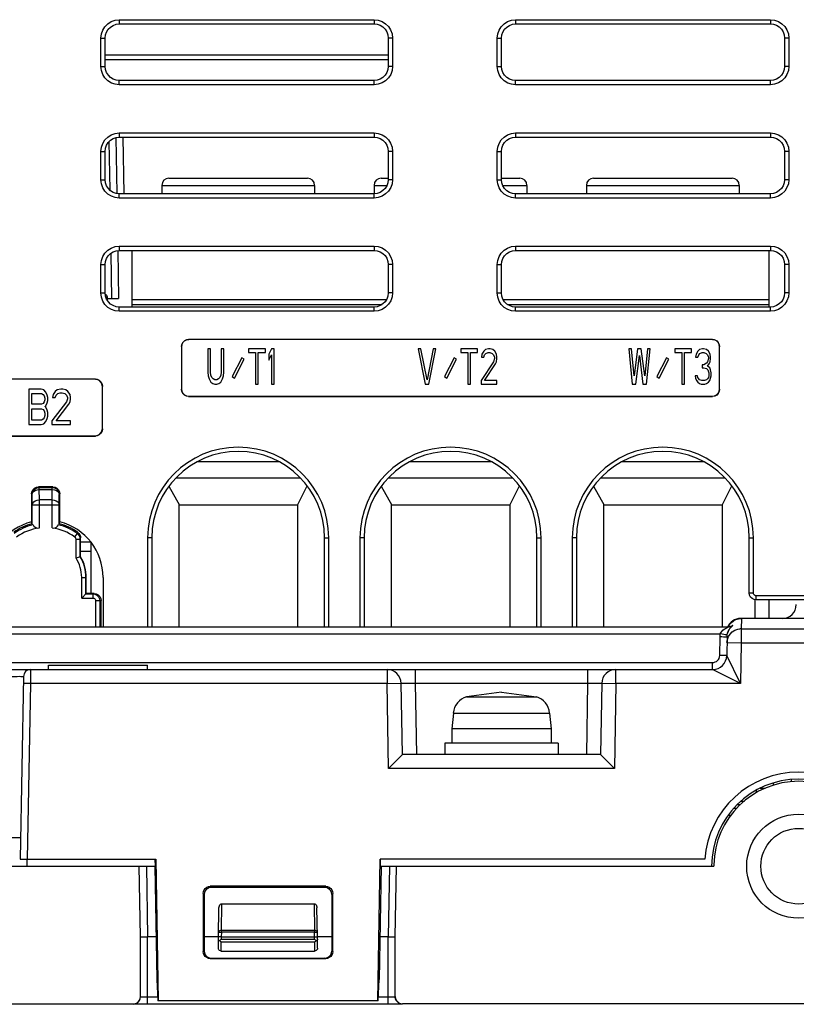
# Model space of a CAD drawing. Extents: x 0 to 420, y 0 to 297.
# Tile 13 of 86: x 93 to 106, y 72 to 89. Entities that reach past the tile are written whole.
import ezdxf

# ---------------------------------------------------------------- set-up
doc = ezdxf.new("R2010")
doc.units = 0
doc.header["$LTSCALE"] = 23.1
doc.layers.get('0').update_dxf_attribs({"linetype": 'CONTINUOUS'})
doc.layers.add('ALL_AXIS', color=7, linetype='CONTINUOUS')
doc.layers.add('ALL_FEATURES', color=7, linetype='CONTINUOUS')

msp = doc.modelspace()

# ---------------------------------------------------------------- linework, layer by layer
at = {"color": 7, "linetype": 'CONTINUOUS'}
for p, q in [((106.386, 75.992), (106.386, 76.027)), ((105.761, 75.836), (105.761, 75.797)), ((105.919, 75.873), (105.829, 75.873)), ((106.061, 75.967), (106.061, 75.929))]:
    msp.add_line(p, q, dxfattribs=at)
at = {"layer": 'ALL_AXIS', "color": 7, "linetype": 'CONTINUOUS'}
for p, q in [((93.261, 77.973), (93.261, 78.048)), ((93.261, 78.048), (95.011, 78.048)), ((95.011, 77.973), (95.011, 78.048)), ((101.261, 77.573), (100.645, 77.488)), ((101.261, 77.573), (101.877, 77.488)), ((100.411, 77.203), (100.386, 76.923)), ((102.112, 77.203), (102.136, 76.923)), ((100.386, 76.923), (100.386, 76.673)), ((102.136, 76.923), (100.386, 76.923)), ((102.136, 76.923), (102.136, 76.673)), ((100.261, 76.673), (100.261, 76.473)), ((102.261, 76.673), (100.261, 76.673)), ((102.261, 76.673), (102.261, 76.473)), ((105.011, 74.525), (105.011, 74.498))]:
    msp.add_line(p, q, dxfattribs=at)
at = {"layer": 'ALL_AXIS', "color": 9, "linetype": 'CONTINUOUS'}
for p, q in [((100.645, 77.488), (101.877, 77.488)), ((100.411, 77.203), (102.112, 77.203))]:
    msp.add_line(p, q, dxfattribs=at)
at = {"layer": 'ALL_AXIS', "color": 7, "linetype": 'CONTINUOUS'}
for centre, radius, start, end in [((100.734, 77.175), 0.325, 105.8809, 175), ((101.788, 77.175), 0.325, 5, 74.1191), ((106.511, 74.498), 1.663, 4.312, 175.688), ((106.511, 74.498), 1.538, 0.0998, 179.9002), ((106.511, 74.498), 1.5, 1, 179)]:
    msp.add_arc(centre, radius, start, end, dxfattribs=at)
at = {"layer": 'ALL_FEATURES', "color": 9, "linetype": 'CONTINUOUS'}
for p, q in [((94.511, 89.448), (94.511, 89.373)), ((94.511, 89.448), (99.011, 89.448)), ((99.011, 89.448), (99.011, 89.373)), ((101.511, 89.448), (101.511, 89.373)), ((101.511, 89.448), (106.011, 89.448)), ((106.011, 89.448), (106.011, 89.373)), ((94.186, 88.623), (94.186, 89.123)), ((94.186, 89.123), (94.261, 89.123)), ((99.336, 89.123), (99.261, 89.123)), ((99.336, 89.123), (99.336, 88.623)), ((101.186, 88.623), (101.186, 89.123)), ((101.186, 89.123), (101.261, 89.123)), ((106.336, 89.123), (106.261, 89.123)), ((106.336, 89.123), (106.336, 88.623)), ((99.261, 88.824), (94.261, 88.824)), ((99.261, 88.737), (94.261, 88.737)), ((94.186, 88.623), (94.261, 88.623)), ((99.336, 88.623), (99.261, 88.623)), ((101.186, 88.623), (101.261, 88.623)), ((106.336, 88.623), (106.261, 88.623)), ((94.511, 88.298), (94.511, 88.373)), ((99.011, 88.298), (99.011, 88.373)), ((101.511, 88.298), (101.511, 88.373)), ((106.011, 88.298), (106.011, 88.373)), ((99.011, 88.298), (94.511, 88.298)), ((106.011, 88.298), (101.511, 88.298)), ((94.511, 87.448), (94.511, 87.373)), ((94.511, 87.448), (99.011, 87.448)), ((94.575, 87.373), (94.592, 86.373)), ((99.011, 87.448), (99.011, 87.373)), ((101.511, 87.448), (101.511, 87.373)), ((101.511, 87.448), (106.011, 87.448)), ((106.011, 87.448), (106.011, 87.373)), ((94.186, 86.623), (94.186, 87.123)), ((94.186, 87.123), (94.261, 87.123)), ((94.326, 87.29), (94.341, 86.442)), ((99.336, 87.123), (99.261, 87.123)), ((99.336, 87.123), (99.336, 86.623)), ((101.186, 86.623), (101.186, 87.123)), ((101.186, 87.123), (101.261, 87.123)), ((106.336, 87.123), (106.261, 87.123)), ((106.336, 87.123), (106.336, 86.623)), ((94.186, 86.623), (94.261, 86.623)), ((99.336, 86.623), (99.261, 86.623)), ((101.186, 86.623), (101.261, 86.623)), ((106.336, 86.623), (106.261, 86.623)), ((95.261, 86.523), (97.961, 86.523)), ((99.011, 86.523), (99.239, 86.523)), ((101.283, 86.523), (101.711, 86.523)), ((102.761, 86.523), (105.461, 86.523)), ((94.511, 86.298), (94.511, 86.373)), ((99.011, 86.298), (94.511, 86.298)), ((99.011, 86.298), (99.011, 86.373)), ((101.511, 86.298), (101.511, 86.373)), ((106.011, 86.298), (101.511, 86.298)), ((106.011, 86.298), (106.011, 86.373)), ((94.511, 85.448), (94.511, 85.373)), ((94.511, 85.448), (99.011, 85.448)), ((99.011, 85.448), (99.011, 85.373)), ((101.511, 85.448), (101.511, 85.373)), ((101.511, 85.448), (106.011, 85.448)), ((106.011, 85.448), (106.011, 85.373)), ((94.361, 85.322), (94.374, 84.523)), ((94.186, 84.623), (94.186, 85.123)), ((94.186, 85.123), (94.261, 85.123)), ((99.336, 85.123), (99.261, 85.123)), ((99.336, 85.123), (99.336, 84.623)), ((101.186, 84.623), (101.186, 85.123)), ((101.186, 85.123), (101.261, 85.123)), ((106.336, 85.123), (106.261, 85.123)), ((106.336, 85.123), (106.336, 84.623)), ((94.186, 84.623), (94.261, 84.623)), ((94.301, 84.548), (94.274, 84.548)), ((99.336, 84.623), (99.261, 84.623)), ((101.186, 84.623), (101.261, 84.623)), ((106.336, 84.623), (106.261, 84.623)), ((94.511, 84.298), (94.511, 84.373)), ((99.011, 84.298), (99.011, 84.373)), ((101.511, 84.298), (101.511, 84.373)), ((106.011, 84.298), (106.011, 84.373)), ((99.011, 84.298), (94.511, 84.298)), ((106.011, 84.298), (101.511, 84.298)), ((95.609, 83.676), (95.611, 83.673)), ((95.734, 83.801), (95.736, 83.798)), ((104.988, 83.801), (104.986, 83.798)), ((105.113, 83.676), (105.111, 83.673)), ((94.088, 83.101), (94.086, 83.098)), ((94.213, 82.976), (94.211, 82.973)), ((95.609, 82.921), (95.611, 82.923)), ((95.734, 82.796), (95.736, 82.798)), ((104.988, 82.796), (104.986, 82.798)), ((105.113, 82.921), (105.111, 82.923)), ((94.088, 82.096), (94.086, 82.098)), ((94.213, 82.221), (94.211, 82.223)), ((97.333, 81.637), (95.889, 81.637)), ((101.083, 81.637), (99.639, 81.637)), ((104.833, 81.637), (103.389, 81.637)), ((92.971, 81.063), (92.961, 81.073)), ((92.974, 80.882), (92.971, 81.063)), ((93.096, 81.188), (93.086, 81.198)), ((93.096, 81.151), (93.096, 81.188)), ((93.096, 81.188), (93.326, 81.188)), ((93.099, 80.97), (93.096, 81.151)), ((93.096, 81.151), (93.326, 81.151)), ((93.323, 80.97), (93.326, 81.151)), ((93.326, 81.188), (93.336, 81.198)), ((93.326, 81.151), (93.326, 81.188)), ((93.448, 80.882), (93.451, 81.063)), ((93.451, 81.063), (93.461, 81.073)), ((92.974, 80.529), (92.974, 80.882)), ((92.974, 80.882), (93.448, 80.882)), ((93.099, 80.472), (93.099, 80.97)), ((93.323, 80.97), (93.099, 80.97)), ((93.323, 80.472), (93.323, 80.97)), ((93.448, 80.529), (93.448, 80.882)), ((93.726, 80.313), (93.77, 80.374)), ((93.77, 80.374), (93.774, 80.397)), ((93.822, 80.273), (93.827, 80.295)), ((95.085, 80.298), (95.011, 80.298)), ((98.137, 80.298), (98.211, 80.298)), ((98.835, 80.298), (98.761, 80.298)), ((101.887, 80.298), (101.961, 80.298)), ((102.585, 80.298), (102.511, 80.298)), ((105.637, 80.298), (105.711, 80.298)), ((93.846, 79.598), (93.927, 79.598)), ((94.043, 79.309), (94.064, 79.315)), ((105.637, 79.325), (105.711, 79.325)), ((94.168, 79.185), (94.091, 79.185)), ((94.168, 79.185), (94.189, 79.19)), ((105.762, 79.2), (105.762, 79.273)), ((105.498, 78.873), (105.494, 78.692)), ((84.673, 78.601), (105.126, 78.601)), ((105.297, 78.726), (105.27, 78.723)), ((105.347, 78.748), (105.346, 78.749)), ((105.494, 78.692), (105.494, 78.442)), ((105.494, 78.692), (108.75, 78.692)), ((105.115, 78.219), (105.121, 78.547)), ((105.244, 78.447), (105.494, 78.442)), ((105.494, 78.442), (105.482, 77.723)), ((105.494, 78.442), (108.999, 78.442)), ((84.886, 78.096), (104.99, 78.096)), ((104.99, 77.973), (104.99, 78.096)), ((105.482, 77.723), (105.24, 78.219)), ((92.942, 77.973), (92.94, 77.723)), ((99.239, 77.973), (99.239, 77.723)), ((99.739, 77.973), (99.739, 77.728)), ((102.783, 77.973), (102.783, 77.728)), ((103.283, 77.723), (103.283, 77.973)), ((105.482, 77.723), (104.99, 77.973)), ((92.94, 77.723), (92.815, 77.726)), ((92.94, 77.723), (92.886, 74.623)), ((99.239, 77.723), (92.94, 77.723)), ((99.239, 77.723), (99.489, 77.728)), ((99.265, 76.223), (99.239, 77.723)), ((99.739, 77.728), (99.761, 76.473)), ((99.739, 77.728), (102.783, 77.728)), ((102.783, 77.728), (102.761, 76.473)), ((103.033, 77.728), (103.283, 77.723)), ((103.283, 77.723), (103.257, 76.223)), ((105.482, 77.723), (103.283, 77.723)), ((103.257, 76.223), (99.265, 76.223)), ((105.269, 75.398), (105.312, 75.398)), ((94.989, 74.498), (95.011, 73.248)), ((99.283, 74.498), (99.261, 73.248)), ((96.116, 74.143), (96.136, 74.124)), ((98.156, 74.143), (98.137, 74.124)), ((95.992, 74.018), (96.011, 73.999)), ((98.281, 74.018), (98.262, 73.999)), ((96.313, 73.364), (96.321, 73.834)), ((97.952, 73.834), (97.96, 73.364)), ((95.011, 72.059), (95.011, 73.248)), ((96.313, 73.331), (96.311, 73.248)), ((96.311, 73.248), (96.311, 73.208)), ((96.313, 73.331), (96.313, 73.364)), ((97.96, 73.364), (96.313, 73.364)), ((97.96, 73.331), (96.313, 73.331)), ((97.96, 73.364), (97.96, 73.331)), ((97.961, 73.248), (97.96, 73.331)), ((97.961, 73.208), (97.961, 73.248)), ((99.261, 72.059), (99.261, 73.248)), ((96.311, 73.208), (97.961, 73.208)), ((96.311, 72.998), (96.311, 73.161)), ((96.311, 73.161), (97.961, 73.161)), ((97.961, 73.161), (97.961, 72.998)), ((95.992, 72.992), (96.01, 72.998)), ((96.117, 72.867), (96.135, 72.873)), ((98.156, 72.867), (98.138, 72.873)), ((98.281, 72.992), (98.263, 72.998)), ((95.188, 72.184), (95.011, 72.184)), ((99.261, 72.184), (99.085, 72.184)), ((94.761, 72.063), (94.761, 72.07)), ((99.261, 72.059), (95.011, 72.059)), ((99.511, 72.07), (99.511, 72.063))]:
    msp.add_line(p, q, dxfattribs=at)
at = {"layer": 'ALL_FEATURES', "color": 7, "linetype": 'CONTINUOUS'}
for p, q in [((94.511, 89.373), (99.011, 89.373)), ((101.511, 89.373), (106.011, 89.373)), ((94.261, 88.623), (94.261, 89.123)), ((99.261, 89.123), (99.261, 88.623)), ((101.261, 88.623), (101.261, 89.123)), ((106.261, 89.123), (106.261, 88.623)), ((99.011, 88.373), (94.511, 88.373)), ((106.011, 88.373), (101.511, 88.373)), ((94.45, 87.365), (94.467, 86.378)), ((94.511, 87.373), (99.011, 87.373)), ((101.511, 87.373), (106.011, 87.373)), ((94.261, 86.623), (94.261, 87.123)), ((99.261, 87.123), (99.261, 86.623)), ((101.261, 86.623), (101.261, 87.123)), ((106.261, 87.123), (106.261, 86.623)), ((95.386, 86.648), (97.836, 86.648)), ((99.136, 86.648), (99.261, 86.648)), ((101.261, 86.648), (101.586, 86.648)), ((102.886, 86.648), (105.336, 86.648)), ((95.261, 86.523), (95.261, 86.373)), ((97.961, 86.523), (97.961, 86.373)), ((99.011, 86.523), (99.011, 86.373)), ((101.711, 86.523), (101.711, 86.373)), ((102.761, 86.523), (102.761, 86.373)), ((105.461, 86.523), (105.461, 86.373)), ((99.011, 86.373), (94.511, 86.373)), ((106.011, 86.373), (101.511, 86.373)), ((94.485, 85.373), (94.499, 84.523)), ((94.511, 85.373), (99.011, 85.373)), ((94.736, 84.373), (94.736, 85.373)), ((101.511, 85.373), (106.011, 85.373)), ((105.986, 85.373), (105.986, 84.373)), ((94.261, 84.623), (94.261, 85.123)), ((99.261, 85.123), (99.261, 84.623)), ((101.261, 84.623), (101.261, 85.123)), ((106.261, 85.123), (106.261, 84.623)), ((94.301, 84.491), (94.301, 84.548)), ((94.301, 84.523), (94.499, 84.523)), ((99.011, 84.373), (94.511, 84.373)), ((99.228, 84.502), (94.736, 84.502)), ((94.736, 84.419), (99.153, 84.419)), ((105.986, 84.502), (101.294, 84.502)), ((101.369, 84.419), (105.986, 84.419)), ((106.011, 84.373), (101.511, 84.373)), ((95.609, 83.676), (95.609, 82.921)), ((95.611, 83.673), (95.611, 82.923)), ((104.988, 83.801), (95.734, 83.801)), ((104.986, 83.798), (95.736, 83.798)), ((105.111, 82.923), (105.111, 83.673)), ((105.113, 82.921), (105.113, 83.676)), ((96.075, 83.634), (96.075, 83.222)), ((96.122, 83.634), (96.075, 83.634)), ((96.122, 83.222), (96.122, 83.634)), ((96.31, 83.634), (96.31, 83.222)), ((96.356, 83.634), (96.31, 83.634)), ((96.356, 83.222), (96.356, 83.634)), ((96.676, 83.478), (96.507, 83.145)), ((96.715, 83.451), (96.676, 83.478)), ((96.794, 83.634), (96.794, 83.568)), ((97.091, 83.634), (96.794, 83.634)), ((96.794, 83.568), (96.919, 83.568)), ((96.919, 83.568), (96.919, 83.009)), ((96.966, 83.009), (96.966, 83.568)), ((96.966, 83.568), (97.091, 83.568)), ((97.091, 83.568), (97.091, 83.634)), ((97.2, 83.634), (97.153, 83.541)), ((97.153, 83.541), (97.153, 83.435)), ((97.153, 83.435), (97.2, 83.528)), ((97.247, 83.634), (97.2, 83.634)), ((97.2, 83.528), (97.2, 83.009)), ((97.247, 83.009), (97.247, 83.634)), ((99.791, 83.634), (99.916, 83.009)), ((99.838, 83.634), (99.791, 83.634)), ((99.947, 83.089), (99.838, 83.634)), ((100.056, 83.634), (99.947, 83.089)), ((99.978, 83.009), (100.103, 83.634)), ((100.103, 83.634), (100.056, 83.634)), ((100.426, 83.478), (100.257, 83.145)), ((100.465, 83.451), (100.426, 83.478)), ((100.541, 83.634), (100.541, 83.568)), ((100.838, 83.634), (100.541, 83.634)), ((100.541, 83.568), (100.666, 83.568)), ((100.666, 83.568), (100.666, 83.009)), ((100.713, 83.009), (100.713, 83.568)), ((100.713, 83.568), (100.838, 83.568)), ((100.838, 83.568), (100.838, 83.634)), ((100.916, 83.541), (100.908, 83.488)), ((100.908, 83.488), (100.947, 83.488)), ((100.947, 83.595), (100.916, 83.541)), ((100.978, 83.621), (100.947, 83.595)), ((100.947, 83.488), (100.963, 83.528)), ((100.963, 83.528), (100.986, 83.555)), ((101.033, 83.634), (100.978, 83.621)), ((100.986, 83.555), (101.025, 83.568)), ((101.025, 83.568), (101.056, 83.568)), ((101.064, 83.634), (101.033, 83.634)), ((101.056, 83.568), (101.096, 83.555)), ((101.111, 83.621), (101.064, 83.634)), ((101.096, 83.555), (101.119, 83.528)), ((101.142, 83.595), (101.111, 83.621)), ((101.119, 83.528), (101.135, 83.488)), ((101.135, 83.488), (101.135, 83.462)), ((101.174, 83.541), (101.142, 83.595)), ((101.181, 83.488), (101.174, 83.541)), ((101.181, 83.462), (101.181, 83.488)), ((103.51, 83.634), (103.572, 83.009)), ((103.556, 83.634), (103.51, 83.634)), ((103.603, 83.156), (103.556, 83.634)), ((103.666, 83.634), (103.603, 83.156)), ((103.635, 83.009), (103.697, 83.515)), ((103.728, 83.634), (103.666, 83.634)), ((103.697, 83.515), (103.76, 83.009)), ((103.791, 83.156), (103.728, 83.634)), ((103.838, 83.634), (103.791, 83.156)), ((103.822, 83.009), (103.885, 83.634)), ((103.885, 83.634), (103.838, 83.634)), ((104.176, 83.478), (104.007, 83.145)), ((104.215, 83.451), (104.176, 83.478)), ((104.322, 83.634), (104.322, 83.568)), ((104.619, 83.634), (104.322, 83.634)), ((104.322, 83.568), (104.447, 83.568)), ((104.447, 83.568), (104.447, 83.009)), ((104.494, 83.009), (104.494, 83.568)), ((104.494, 83.568), (104.619, 83.568)), ((104.619, 83.568), (104.619, 83.634)), ((104.697, 83.541), (104.689, 83.488)), ((104.689, 83.488), (104.728, 83.488)), ((104.728, 83.595), (104.697, 83.541)), ((104.76, 83.621), (104.728, 83.595)), ((104.728, 83.488), (104.744, 83.528)), ((104.744, 83.528), (104.767, 83.555)), ((104.814, 83.634), (104.76, 83.621)), ((104.767, 83.555), (104.806, 83.568)), ((104.806, 83.568), (104.838, 83.568)), ((104.83, 83.634), (104.814, 83.634)), ((104.885, 83.621), (104.83, 83.634)), ((104.838, 83.568), (104.877, 83.555)), ((104.877, 83.555), (104.9, 83.528)), ((104.916, 83.595), (104.885, 83.621)), ((104.9, 83.528), (104.916, 83.488)), ((104.947, 83.541), (104.916, 83.595)), ((104.916, 83.488), (104.916, 83.462)), ((104.955, 83.488), (104.947, 83.541)), ((104.955, 83.462), (104.955, 83.488)), ((96.546, 83.119), (96.715, 83.451)), ((100.296, 83.119), (100.465, 83.451)), ((101.119, 83.408), (100.9, 83.076)), ((100.963, 83.076), (101.158, 83.368)), ((101.135, 83.462), (101.119, 83.408)), ((101.158, 83.368), (101.174, 83.408)), ((101.174, 83.408), (101.181, 83.462)), ((104.046, 83.119), (104.215, 83.451)), ((104.806, 83.355), (104.806, 83.302)), ((104.838, 83.355), (104.806, 83.355)), ((104.806, 83.302), (104.838, 83.302)), ((104.885, 83.382), (104.838, 83.355)), ((104.838, 83.302), (104.885, 83.289)), ((104.9, 83.408), (104.885, 83.382)), ((104.916, 83.462), (104.9, 83.408)), ((104.9, 83.329), (104.931, 83.368)), ((104.939, 83.302), (104.9, 83.329)), ((104.931, 83.368), (104.947, 83.408)), ((104.955, 83.262), (104.939, 83.302)), ((104.947, 83.408), (104.955, 83.462)), ((96.075, 83.222), (96.083, 83.156)), ((96.083, 83.156), (96.099, 83.103)), ((96.13, 83.169), (96.122, 83.222)), ((96.146, 83.129), (96.13, 83.169)), ((96.169, 83.103), (96.146, 83.129)), ((96.286, 83.129), (96.263, 83.103)), ((96.302, 83.169), (96.286, 83.129)), ((96.31, 83.222), (96.302, 83.169)), ((96.333, 83.103), (96.349, 83.156)), ((96.349, 83.156), (96.356, 83.222)), ((96.507, 83.145), (96.546, 83.119)), ((100.257, 83.145), (100.296, 83.119)), ((104.007, 83.145), (104.046, 83.119)), ((104.681, 83.156), (104.689, 83.116)), ((104.721, 83.156), (104.681, 83.156)), ((104.728, 83.129), (104.721, 83.156)), ((104.744, 83.103), (104.728, 83.129)), ((104.885, 83.289), (104.908, 83.262)), ((104.916, 83.129), (104.9, 83.103)), ((104.908, 83.262), (104.924, 83.209)), ((104.924, 83.156), (104.916, 83.129)), ((104.924, 83.209), (104.924, 83.156)), ((104.963, 83.209), (104.955, 83.262)), ((104.955, 83.116), (104.963, 83.156)), ((104.963, 83.156), (104.963, 83.209)), ((94.088, 83.101), (89.784, 83.101)), ((94.086, 83.098), (89.786, 83.098)), ((94.211, 82.223), (94.211, 82.973)), ((94.213, 82.221), (94.213, 82.976)), ((96.099, 83.103), (96.13, 83.049)), ((96.13, 83.049), (96.161, 83.023)), ((96.161, 83.023), (96.2, 83.009)), ((96.2, 83.089), (96.169, 83.103)), ((96.231, 83.089), (96.2, 83.089)), ((96.2, 83.009), (96.231, 83.009)), ((96.263, 83.103), (96.231, 83.089)), ((96.231, 83.009), (96.271, 83.023)), ((96.271, 83.023), (96.302, 83.049)), ((96.302, 83.049), (96.333, 83.103)), ((96.919, 83.009), (96.966, 83.009)), ((97.2, 83.009), (97.247, 83.009)), ((99.916, 83.009), (99.978, 83.009)), ((100.666, 83.009), (100.713, 83.009)), ((100.9, 83.076), (100.9, 83.009)), ((100.9, 83.009), (101.181, 83.009)), ((101.181, 83.076), (100.963, 83.076)), ((101.181, 83.009), (101.181, 83.076)), ((103.572, 83.009), (103.635, 83.009)), ((103.76, 83.009), (103.822, 83.009)), ((104.447, 83.009), (104.494, 83.009)), ((104.689, 83.116), (104.705, 83.076)), ((104.705, 83.076), (104.728, 83.049)), ((104.728, 83.049), (104.76, 83.023)), ((104.76, 83.089), (104.744, 83.103)), ((104.799, 83.076), (104.76, 83.089)), ((104.76, 83.023), (104.791, 83.009)), ((104.791, 83.009), (104.853, 83.009)), ((104.846, 83.076), (104.799, 83.076)), ((104.885, 83.089), (104.846, 83.076)), ((104.853, 83.009), (104.885, 83.023)), ((104.9, 83.103), (104.885, 83.089)), ((104.885, 83.023), (104.916, 83.049)), ((104.916, 83.049), (104.939, 83.076)), ((104.939, 83.076), (104.955, 83.116)), ((92.911, 82.923), (92.911, 82.298)), ((93.13, 82.923), (92.911, 82.923)), ((92.966, 82.657), (92.966, 82.844)), ((92.966, 82.844), (93.139, 82.844)), ((93.175, 82.91), (93.13, 82.923)), ((93.139, 82.844), (93.166, 82.83)), ((93.166, 82.83), (93.185, 82.804)), ((93.212, 82.87), (93.175, 82.91)), ((93.185, 82.804), (93.194, 82.764)), ((93.239, 82.817), (93.212, 82.87)), ((93.248, 82.777), (93.239, 82.817)), ((93.248, 82.724), (93.248, 82.777)), ((93.34, 82.83), (93.33, 82.777)), ((93.33, 82.777), (93.376, 82.777)), ((93.376, 82.884), (93.34, 82.83)), ((93.412, 82.91), (93.376, 82.884)), ((93.376, 82.777), (93.394, 82.817)), ((93.394, 82.817), (93.422, 82.844)), ((93.476, 82.923), (93.412, 82.91)), ((93.422, 82.844), (93.467, 82.857)), ((93.467, 82.857), (93.504, 82.857)), ((93.513, 82.923), (93.476, 82.923)), ((93.504, 82.857), (93.549, 82.844)), ((93.567, 82.91), (93.513, 82.923)), ((93.549, 82.844), (93.577, 82.817)), ((93.604, 82.884), (93.567, 82.91)), ((93.577, 82.817), (93.595, 82.777)), ((93.595, 82.777), (93.595, 82.751)), ((93.64, 82.83), (93.604, 82.884)), ((93.649, 82.777), (93.64, 82.83)), ((93.649, 82.751), (93.649, 82.777)), ((95.734, 82.796), (104.988, 82.796)), ((95.736, 82.798), (104.986, 82.798)), ((93.139, 82.657), (92.966, 82.657)), ((93.166, 82.671), (93.139, 82.657)), ((93.185, 82.697), (93.166, 82.671)), ((93.194, 82.737), (93.185, 82.697)), ((93.194, 82.764), (93.194, 82.737)), ((93.194, 82.618), (93.212, 82.631)), ((93.212, 82.604), (93.194, 82.618)), ((93.212, 82.631), (93.239, 82.684)), ((93.239, 82.551), (93.212, 82.604)), ((93.239, 82.684), (93.248, 82.724)), ((93.577, 82.697), (93.321, 82.365)), ((93.394, 82.365), (93.622, 82.657)), ((93.595, 82.751), (93.577, 82.697)), ((93.622, 82.657), (93.64, 82.697)), ((93.64, 82.697), (93.649, 82.751)), ((92.966, 82.378), (92.966, 82.578)), ((92.966, 82.578), (93.139, 82.578)), ((93.139, 82.578), (93.166, 82.564)), ((93.166, 82.564), (93.185, 82.538)), ((93.185, 82.538), (93.194, 82.498)), ((93.194, 82.458), (93.185, 82.418)), ((93.194, 82.498), (93.194, 82.458)), ((93.248, 82.511), (93.239, 82.551)), ((93.239, 82.405), (93.248, 82.445)), ((93.248, 82.445), (93.248, 82.511)), ((92.911, 82.298), (93.13, 82.298)), ((93.139, 82.378), (92.966, 82.378)), ((93.13, 82.298), (93.175, 82.312)), ((93.166, 82.392), (93.139, 82.378)), ((93.185, 82.418), (93.166, 82.392)), ((93.175, 82.312), (93.212, 82.352)), ((93.212, 82.352), (93.239, 82.405)), ((93.321, 82.365), (93.321, 82.298)), ((93.321, 82.298), (93.649, 82.298)), ((93.649, 82.365), (93.394, 82.365)), ((93.649, 82.298), (93.649, 82.365)), ((89.784, 82.096), (94.088, 82.096)), ((89.786, 82.098), (94.086, 82.098)), ((95.517, 81.356), (97.705, 81.356)), ((97.661, 80.877), (97.83, 81.214)), ((99.267, 81.355), (101.456, 81.355)), ((101.411, 80.877), (101.58, 81.214)), ((103.017, 81.356), (105.205, 81.356)), ((105.161, 80.877), (105.33, 81.214)), ((92.961, 81.073), (92.961, 80.58)), ((93.336, 81.198), (93.086, 81.198)), ((93.461, 80.58), (93.461, 81.073)), ((95.388, 81.208), (95.574, 80.873)), ((99.138, 81.208), (99.324, 80.873)), ((102.888, 81.208), (103.074, 80.873)), ((95.561, 80.886), (95.561, 78.723)), ((95.561, 80.886), (95.574, 80.873)), ((97.661, 80.873), (95.561, 80.873)), ((97.661, 80.877), (97.661, 78.723)), ((99.311, 80.886), (99.311, 78.723)), ((99.311, 80.886), (99.324, 80.873)), ((101.411, 80.873), (99.311, 80.873)), ((101.411, 80.877), (101.411, 78.723)), ((103.061, 80.886), (103.061, 78.723)), ((103.061, 80.886), (103.074, 80.873)), ((105.161, 80.873), (103.061, 80.873)), ((105.161, 80.877), (105.161, 78.723)), ((92.974, 80.529), (92.961, 80.58)), ((93.448, 80.529), (93.461, 80.58)), ((93.746, 79.94), (93.746, 80.273)), ((93.746, 80.273), (93.822, 80.273)), ((93.822, 79.962), (93.822, 80.273)), ((93.827, 79.963), (93.827, 80.295)), ((94.002, 80.223), (93.827, 80.223)), ((94.014, 79.315), (94.014, 80.209)), ((95.011, 80.298), (95.011, 78.723)), ((95.085, 80.298), (95.085, 78.723)), ((98.137, 78.723), (98.137, 80.298)), ((98.211, 78.723), (98.211, 80.298)), ((98.761, 80.298), (98.761, 78.723)), ((98.835, 80.298), (98.835, 78.723)), ((101.887, 78.723), (101.887, 80.298)), ((101.961, 78.723), (101.961, 80.298)), ((102.511, 80.298), (102.511, 78.723)), ((102.585, 80.298), (102.585, 78.723)), ((105.637, 79.325), (105.637, 80.298)), ((105.711, 79.325), (105.711, 80.298)), ((93.827, 80.061), (94.014, 80.061)), ((93.827, 79.963), (93.822, 79.962)), ((93.846, 79.233), (93.846, 79.598)), ((93.922, 79.309), (93.922, 79.598)), ((93.927, 79.315), (93.927, 79.598)), ((94.224, 79.598), (94.224, 78.723)), ((93.927, 79.315), (93.846, 79.233)), ((93.922, 79.309), (94.043, 79.309)), ((94.064, 79.315), (93.927, 79.315)), ((94.043, 79.309), (94.043, 79.233)), ((93.846, 79.233), (94.043, 79.233)), ((94.091, 79.185), (94.091, 78.723)), ((94.168, 79.185), (94.168, 78.723)), ((94.189, 78.723), (94.189, 79.19)), ((105.736, 79.204), (105.736, 78.873)), ((107.86, 79.273), (105.762, 79.273)), ((107.86, 79.2), (105.762, 79.2)), ((105.986, 79.2), (105.986, 78.873)), ((105.449, 78.869), (105.498, 78.873)), ((108.136, 78.873), (105.485, 78.873)), ((84.464, 78.723), (105.273, 78.723)), ((105.269, 78.724), (105.291, 78.765)), ((105.494, 78.692), (105.474, 78.692)), ((105.246, 78.547), (105.24, 78.219)), ((105.244, 78.447), (105.252, 78.503)), ((105.252, 78.503), (105.271, 78.554)), ((84.886, 77.973), (104.99, 77.973)), ((92.817, 77.851), (92.761, 74.623)), ((99.511, 76.473), (99.489, 77.728)), ((103.033, 77.728), (103.011, 76.473)), ((99.511, 76.473), (99.265, 76.223)), ((103.011, 76.473), (99.511, 76.473)), ((103.011, 76.473), (103.257, 76.223)), ((105.492, 75.648), (105.552, 75.648)), ((92.768, 74.998), (92.481, 74.998)), ((92.761, 74.623), (95.154, 74.623)), ((92.886, 74.498), (92.886, 74.623)), ((95.149, 74.498), (95.147, 74.623)), ((95.154, 74.623), (95.197, 72.123)), ((99.075, 72.123), (99.119, 74.623)), ((104.853, 74.623), (99.119, 74.623)), ((99.123, 74.498), (99.125, 74.623)), ((77.386, 74.498), (95.149, 74.498)), ((94.886, 73.248), (94.864, 74.498)), ((95.136, 74.498), (95.173, 72.498)), ((99.136, 74.498), (99.099, 72.498)), ((99.123, 74.498), (105.011, 74.498)), ((99.386, 73.248), (99.408, 74.498)), ((98.156, 74.143), (96.116, 74.143)), ((98.137, 74.124), (96.136, 74.124)), ((95.992, 74.018), (95.992, 72.992)), ((96.011, 73.999), (96.01, 72.998)), ((98.262, 73.999), (98.263, 72.998)), ((98.281, 72.992), (98.281, 74.018)), ((96.261, 73.248), (96.27, 73.761)), ((96.321, 73.834), (97.952, 73.834)), ((98.011, 73.248), (98.002, 73.761)), ((94.886, 73.249), (95.011, 73.249)), ((94.886, 72.195), (94.886, 73.248)), ((95.159, 73.248), (95.011, 73.248)), ((96.261, 73.248), (96.01, 73.248)), ((96.261, 73.052), (96.261, 73.248)), ((96.311, 73.248), (96.261, 73.248)), ((96.311, 73.248), (97.961, 73.248)), ((98.011, 73.052), (98.011, 73.248)), ((98.262, 73.248), (98.011, 73.248)), ((99.261, 73.248), (99.113, 73.248)), ((99.261, 73.249), (99.386, 73.249)), ((99.386, 72.195), (99.386, 73.248)), ((96.311, 73.208), (96.283, 73.179)), ((97.989, 73.179), (97.961, 73.208)), ((96.117, 72.867), (98.156, 72.867)), ((96.135, 72.873), (98.138, 72.873)), ((96.311, 72.998), (97.961, 72.998)), ((95.173, 72.498), (95.19, 72.123)), ((99.082, 72.123), (99.099, 72.498)), ((77.761, 72.07), (94.761, 72.07)), ((94.761, 72.063), (94.794, 72.068)), ((99.082, 72.123), (95.19, 72.123)), ((108.886, 72.07), (99.511, 72.07))]:
    msp.add_line(p, q, dxfattribs=at)
at = {"layer": 'ALL_FEATURES', "color": 3, "linetype": 'CONTINUOUS'}
for p, q in [((105.367, 75.523), (105.417, 75.523)), ((105.43, 75.586), (105.481, 75.586))]:
    msp.add_line(p, q, dxfattribs=at)
at = {"layer": 'ALL_FEATURES', "color": 9, "linetype": 'CONTINUOUS'}
for points in [[(94.186, 89.123), (94.194, 89.196), (94.218, 89.264), (94.256, 89.325), (94.307, 89.376), (94.368, 89.415), (94.438, 89.44), (94.511, 89.448)], [(99.011, 89.448), (99.083, 89.44), (99.152, 89.417), (99.213, 89.378), (99.264, 89.328), (99.303, 89.267), (99.328, 89.197), (99.336, 89.123)], [(101.186, 89.123), (101.194, 89.196), (101.218, 89.264), (101.256, 89.325), (101.307, 89.376), (101.368, 89.415), (101.438, 89.44), (101.511, 89.448)], [(106.011, 89.448), (106.083, 89.44), (106.152, 89.417), (106.213, 89.378), (106.264, 89.328), (106.303, 89.267), (106.328, 89.197), (106.336, 89.123)], [(94.511, 88.298), (94.439, 88.307), (94.371, 88.33), (94.31, 88.368), (94.258, 88.419), (94.219, 88.48), (94.195, 88.55), (94.186, 88.623)], [(99.336, 88.623), (99.328, 88.551), (99.304, 88.483), (99.266, 88.422), (99.215, 88.371), (99.154, 88.332), (99.085, 88.307), (99.011, 88.298)], [(101.511, 88.298), (101.439, 88.307), (101.371, 88.33), (101.31, 88.368), (101.258, 88.419), (101.219, 88.48), (101.195, 88.55), (101.186, 88.623)], [(106.336, 88.623), (106.328, 88.551), (106.304, 88.483), (106.266, 88.422), (106.215, 88.371), (106.154, 88.332), (106.085, 88.307), (106.011, 88.298)], [(94.186, 87.123), (94.194, 87.196), (94.218, 87.264), (94.256, 87.325), (94.307, 87.376), (94.368, 87.415), (94.438, 87.44), (94.511, 87.448)], [(99.011, 87.448), (99.083, 87.44), (99.152, 87.417), (99.213, 87.378), (99.264, 87.328), (99.303, 87.267), (99.328, 87.197), (99.336, 87.123)], [(101.186, 87.123), (101.194, 87.196), (101.218, 87.264), (101.256, 87.325), (101.307, 87.376), (101.368, 87.415), (101.438, 87.44), (101.511, 87.448)], [(106.011, 87.448), (106.083, 87.44), (106.152, 87.417), (106.213, 87.378), (106.264, 87.328), (106.303, 87.267), (106.328, 87.197), (106.336, 87.123)], [(94.511, 86.298), (94.439, 86.307), (94.371, 86.33), (94.31, 86.368), (94.258, 86.419), (94.219, 86.48), (94.195, 86.55), (94.186, 86.623)], [(99.336, 86.623), (99.328, 86.551), (99.304, 86.483), (99.266, 86.422), (99.215, 86.371), (99.154, 86.332), (99.085, 86.307), (99.011, 86.298)], [(101.511, 86.298), (101.439, 86.307), (101.371, 86.33), (101.31, 86.368), (101.258, 86.419), (101.219, 86.48), (101.195, 86.55), (101.186, 86.623)], [(106.336, 86.623), (106.328, 86.551), (106.304, 86.483), (106.266, 86.422), (106.215, 86.371), (106.154, 86.332), (106.085, 86.307), (106.011, 86.298)], [(94.186, 85.123), (94.194, 85.196), (94.218, 85.264), (94.256, 85.325), (94.307, 85.376), (94.368, 85.415), (94.438, 85.44), (94.511, 85.448)], [(99.011, 85.448), (99.083, 85.44), (99.152, 85.417), (99.213, 85.378), (99.264, 85.328), (99.303, 85.267), (99.328, 85.197), (99.336, 85.123)], [(101.186, 85.123), (101.194, 85.196), (101.218, 85.264), (101.256, 85.325), (101.307, 85.376), (101.368, 85.415), (101.438, 85.44), (101.511, 85.448)], [(106.011, 85.448), (106.083, 85.44), (106.152, 85.417), (106.213, 85.378), (106.264, 85.328), (106.303, 85.267), (106.328, 85.197), (106.336, 85.123)], [(94.511, 84.298), (94.439, 84.307), (94.371, 84.33), (94.31, 84.368), (94.258, 84.419), (94.219, 84.48), (94.195, 84.55), (94.186, 84.623)], [(99.336, 84.623), (99.328, 84.551), (99.304, 84.483), (99.266, 84.422), (99.215, 84.371), (99.154, 84.332), (99.085, 84.307), (99.011, 84.298)], [(101.511, 84.298), (101.439, 84.307), (101.371, 84.33), (101.31, 84.368), (101.258, 84.419), (101.219, 84.48), (101.195, 84.55), (101.186, 84.623)], [(106.336, 84.623), (106.328, 84.551), (106.304, 84.483), (106.266, 84.422), (106.215, 84.371), (106.154, 84.332), (106.085, 84.307), (106.011, 84.298)], [(92.971, 81.063), (92.977, 81.102), (92.995, 81.137), (93.023, 81.165), (93.058, 81.182), (93.096, 81.188)], [(92.971, 81.063), (92.978, 81.09), (92.996, 81.115), (93.023, 81.134), (93.058, 81.146), (93.096, 81.151)], [(93.326, 81.188), (93.365, 81.182), (93.4, 81.165), (93.427, 81.137), (93.445, 81.102), (93.451, 81.063)], [(93.326, 81.151), (93.364, 81.146), (93.399, 81.134), (93.427, 81.115), (93.445, 81.09), (93.451, 81.063)], [(92.974, 80.882), (92.981, 80.909), (92.999, 80.933), (93.026, 80.953), (93.061, 80.965), (93.099, 80.97)], [(93.323, 80.97), (93.361, 80.965), (93.396, 80.953), (93.424, 80.933), (93.442, 80.909), (93.448, 80.882)], [(105.121, 78.547), (105.122, 78.565), (105.124, 78.583), (105.126, 78.601)], [(105.126, 78.601), (105.135, 78.622), (105.151, 78.644), (105.173, 78.666), (105.196, 78.684), (105.219, 78.698), (105.238, 78.708), (105.253, 78.715), (105.264, 78.72), (105.271, 78.723), (105.273, 78.723)], [(105.249, 78.583), (105.245, 78.583), (105.233, 78.584), (105.213, 78.587), (105.187, 78.591), (105.158, 78.596), (105.126, 78.601)], [(105.249, 78.583), (105.256, 78.611), (105.266, 78.641), (105.28, 78.67), (105.296, 78.694), (105.311, 78.713), (105.324, 78.726), (105.334, 78.736)], [(105.303, 78.711), (105.288, 78.691), (105.274, 78.668), (105.263, 78.642), (105.254, 78.614)], [(105.347, 78.748), (105.324, 78.735), (105.299, 78.726), (105.273, 78.723)], [(105.346, 78.749), (105.323, 78.735), (105.297, 78.726)], [(105.334, 78.736), (105.346, 78.747), (105.347, 78.748)], [(105.346, 78.749), (105.344, 78.748), (105.338, 78.744), (105.337, 78.743)], [(105.246, 78.547), (105.242, 78.547), (105.229, 78.546), (105.21, 78.546), (105.184, 78.546), (105.154, 78.547), (105.121, 78.547)], [(104.99, 78.096), (105.014, 78.098), (105.037, 78.105), (105.058, 78.116), (105.076, 78.13), (105.092, 78.148), (105.104, 78.169), (105.112, 78.193), (105.115, 78.219)], [(105.24, 78.219), (105.236, 78.219), (105.224, 78.218), (105.204, 78.218), (105.178, 78.218), (105.148, 78.219), (105.115, 78.219)], [(92.568, 77.851), (92.615, 77.851), (92.662, 77.851), (92.705, 77.851), (92.742, 77.852), (92.773, 77.851), (92.797, 77.851), (92.812, 77.851), (92.817, 77.851)], [(99.489, 77.728), (99.493, 77.728), (99.504, 77.729), (99.521, 77.729), (99.545, 77.73), (99.575, 77.73), (99.609, 77.729), (99.649, 77.729), (99.693, 77.729), (99.739, 77.728)], [(102.783, 77.728), (102.825, 77.728), (102.867, 77.729), (102.906, 77.729), (102.941, 77.73), (102.972, 77.73), (102.997, 77.729), (103.016, 77.729), (103.029, 77.729), (103.033, 77.728)], [(96.313, 73.364), (96.297, 73.363), (96.283, 73.358), (96.272, 73.351), (96.265, 73.341), (96.263, 73.331)], [(96.263, 73.331), (96.265, 73.331), (96.272, 73.331), (96.283, 73.331), (96.297, 73.331), (96.313, 73.331)], [(98.01, 73.331), (98.007, 73.341), (98, 73.351), (97.989, 73.358), (97.975, 73.363), (97.96, 73.364)], [(97.96, 73.331), (97.975, 73.331), (97.989, 73.331), (98, 73.331), (98.007, 73.331), (98.01, 73.331)], [(95.011, 72.184), (94.983, 72.184), (94.957, 72.185), (94.933, 72.185), (94.913, 72.186), (94.898, 72.187), (94.889, 72.188), (94.886, 72.188)], [(99.374, 72.187), (99.359, 72.186), (99.339, 72.185), (99.315, 72.185), (99.288, 72.184), (99.261, 72.184)], [(99.386, 72.188), (99.383, 72.187), (99.374, 72.187)], [(95.011, 72.059), (94.955, 72.059), (94.903, 72.06), (94.855, 72.06), (94.815, 72.061), (94.786, 72.062), (94.767, 72.063), (94.761, 72.063)], [(99.511, 72.063), (99.505, 72.063), (99.486, 72.062), (99.456, 72.061), (99.417, 72.06), (99.369, 72.06), (99.316, 72.059), (99.261, 72.059)]]:
    msp.add_lwpolyline(points, dxfattribs=at)
at = {"layer": 'ALL_FEATURES', "color": 7, "linetype": 'CONTINUOUS'}
for points in [[(94.261, 89.123), (94.267, 89.179), (94.286, 89.231), (94.315, 89.279), (94.354, 89.318), (94.401, 89.348), (94.455, 89.367), (94.511, 89.373)], [(99.011, 89.373), (99.067, 89.367), (99.119, 89.349), (99.166, 89.32), (99.206, 89.281), (99.236, 89.234), (99.255, 89.18), (99.261, 89.123)], [(101.261, 89.123), (101.267, 89.179), (101.286, 89.231), (101.315, 89.279), (101.354, 89.318), (101.401, 89.348), (101.455, 89.367), (101.511, 89.373)], [(106.011, 89.373), (106.067, 89.367), (106.119, 89.349), (106.166, 89.32), (106.206, 89.281), (106.236, 89.234), (106.255, 89.18), (106.261, 89.123)], [(94.511, 88.373), (94.456, 88.38), (94.403, 88.398), (94.356, 88.427), (94.317, 88.466), (94.287, 88.513), (94.268, 88.567), (94.261, 88.623)], [(99.261, 88.623), (99.255, 88.568), (99.237, 88.515), (99.207, 88.468), (99.168, 88.429), (99.121, 88.399), (99.068, 88.38), (99.011, 88.373)], [(101.511, 88.373), (101.456, 88.38), (101.403, 88.398), (101.356, 88.427), (101.317, 88.466), (101.287, 88.513), (101.268, 88.567), (101.261, 88.623)], [(106.261, 88.623), (106.255, 88.568), (106.237, 88.515), (106.207, 88.468), (106.168, 88.429), (106.121, 88.399), (106.068, 88.38), (106.011, 88.373)], [(94.261, 87.123), (94.267, 87.179), (94.286, 87.231), (94.315, 87.279), (94.354, 87.318), (94.401, 87.348), (94.455, 87.367), (94.511, 87.373)], [(99.011, 87.373), (99.067, 87.367), (99.119, 87.349), (99.166, 87.32), (99.206, 87.281), (99.236, 87.234), (99.255, 87.18), (99.261, 87.123)], [(101.261, 87.123), (101.267, 87.179), (101.286, 87.231), (101.315, 87.279), (101.354, 87.318), (101.401, 87.348), (101.455, 87.367), (101.511, 87.373)], [(106.011, 87.373), (106.067, 87.367), (106.119, 87.349), (106.166, 87.32), (106.206, 87.281), (106.236, 87.234), (106.255, 87.18), (106.261, 87.123)], [(94.511, 86.373), (94.456, 86.38), (94.403, 86.398), (94.356, 86.427), (94.317, 86.466), (94.287, 86.513), (94.268, 86.567), (94.261, 86.623)], [(99.261, 86.623), (99.255, 86.568), (99.237, 86.515), (99.207, 86.468), (99.168, 86.429), (99.121, 86.399), (99.068, 86.38), (99.011, 86.373)], [(101.511, 86.373), (101.456, 86.38), (101.403, 86.398), (101.356, 86.427), (101.317, 86.466), (101.287, 86.513), (101.268, 86.567), (101.261, 86.623)], [(106.261, 86.623), (106.255, 86.568), (106.237, 86.515), (106.207, 86.468), (106.168, 86.429), (106.121, 86.399), (106.068, 86.38), (106.011, 86.373)], [(94.261, 85.123), (94.267, 85.179), (94.286, 85.231), (94.315, 85.279), (94.354, 85.318), (94.401, 85.348), (94.455, 85.367), (94.511, 85.373)], [(99.011, 85.373), (99.067, 85.367), (99.119, 85.349), (99.166, 85.32), (99.206, 85.281), (99.236, 85.234), (99.255, 85.18), (99.261, 85.123)], [(101.261, 85.123), (101.267, 85.179), (101.286, 85.231), (101.315, 85.279), (101.354, 85.318), (101.401, 85.348), (101.455, 85.367), (101.511, 85.373)], [(106.011, 85.373), (106.067, 85.367), (106.119, 85.349), (106.166, 85.32), (106.206, 85.281), (106.236, 85.234), (106.255, 85.18), (106.261, 85.123)], [(94.511, 84.373), (94.456, 84.38), (94.403, 84.398), (94.356, 84.427), (94.317, 84.466), (94.287, 84.513), (94.268, 84.567), (94.261, 84.623)], [(99.261, 84.623), (99.255, 84.568), (99.237, 84.515), (99.207, 84.468), (99.168, 84.429), (99.121, 84.399), (99.068, 84.38), (99.011, 84.373)], [(101.511, 84.373), (101.456, 84.38), (101.403, 84.398), (101.356, 84.427), (101.317, 84.466), (101.287, 84.513), (101.268, 84.567), (101.261, 84.623)], [(106.261, 84.623), (106.255, 84.568), (106.237, 84.515), (106.207, 84.468), (106.168, 84.429), (106.121, 84.399), (106.068, 84.38), (106.011, 84.373)], [(95.609, 83.676), (95.615, 83.714), (95.633, 83.749), (95.66, 83.777), (95.695, 83.794), (95.734, 83.801)], [(95.736, 83.798), (95.698, 83.792), (95.663, 83.775), (95.635, 83.747), (95.617, 83.712), (95.611, 83.673)], [(105.111, 83.673), (105.105, 83.712), (105.087, 83.747), (105.06, 83.775), (105.025, 83.792), (104.986, 83.798)], [(104.988, 83.801), (105.027, 83.794), (105.062, 83.777), (105.089, 83.749), (105.107, 83.714), (105.113, 83.676)], [(94.211, 82.973), (94.205, 83.012), (94.187, 83.047), (94.16, 83.075), (94.125, 83.092), (94.086, 83.098)], [(94.088, 83.101), (94.127, 83.094), (94.162, 83.077), (94.189, 83.049), (94.207, 83.014), (94.213, 82.976)], [(95.734, 82.796), (95.695, 82.802), (95.66, 82.82), (95.633, 82.848), (95.615, 82.883), (95.609, 82.921)], [(95.611, 82.923), (95.617, 82.885), (95.635, 82.85), (95.663, 82.822), (95.698, 82.805), (95.736, 82.798)], [(104.986, 82.798), (105.025, 82.805), (105.06, 82.822), (105.087, 82.85), (105.105, 82.885), (105.111, 82.923)], [(105.113, 82.921), (105.107, 82.883), (105.089, 82.848), (105.062, 82.82), (105.027, 82.802), (104.988, 82.796)], [(94.086, 82.098), (94.125, 82.105), (94.16, 82.122), (94.187, 82.15), (94.205, 82.185), (94.211, 82.223)], [(94.213, 82.221), (94.207, 82.183), (94.189, 82.148), (94.162, 82.12), (94.127, 82.102), (94.088, 82.096)], [(92.961, 81.073), (92.967, 81.112), (92.985, 81.147), (93.013, 81.175), (93.048, 81.192), (93.086, 81.198)], [(93.336, 81.198), (93.375, 81.192), (93.41, 81.175), (93.437, 81.147), (93.455, 81.112), (93.461, 81.073)], [(92.987, 80.528), (92.978, 80.528), (92.974, 80.529)], [(92.987, 80.528), (93.002, 80.504), (93.023, 80.487), (93.047, 80.476), (93.073, 80.471), (93.099, 80.472)], [(93.323, 80.472), (93.349, 80.471), (93.375, 80.476), (93.399, 80.487), (93.42, 80.504), (93.436, 80.528)], [(93.448, 80.529), (93.445, 80.528), (93.436, 80.528)], [(93.822, 80.273), (93.819, 80.302), (93.808, 80.33), (93.792, 80.355), (93.77, 80.374)], [(93.774, 80.397), (93.797, 80.377), (93.813, 80.353), (93.824, 80.325), (93.827, 80.295)], [(93.746, 80.273), (93.743, 80.288), (93.736, 80.302), (93.726, 80.313)], [(93.822, 79.962), (93.783, 79.951), (93.746, 79.94)], [(94.043, 79.309), (94.081, 79.303), (94.116, 79.286), (94.144, 79.258), (94.161, 79.223), (94.168, 79.185)], [(94.064, 79.315), (94.102, 79.309), (94.137, 79.291), (94.165, 79.263), (94.183, 79.228), (94.189, 79.19)], [(105.762, 79.2), (105.724, 79.206), (105.689, 79.224), (105.661, 79.251), (105.644, 79.286), (105.637, 79.325)], [(105.762, 79.273), (105.747, 79.276), (105.732, 79.283), (105.721, 79.295), (105.714, 79.309), (105.711, 79.325)], [(94.043, 79.233), (94.058, 79.231), (94.071, 79.224), (94.082, 79.213), (94.089, 79.2), (94.091, 79.185)], [(105.291, 78.765), (105.322, 78.802), (105.36, 78.832), (105.403, 78.855), (105.449, 78.869)], [(105.297, 78.726), (105.284, 78.724), (105.27, 78.723)], [(105.271, 78.554), (105.3, 78.599), (105.338, 78.637), (105.383, 78.666), (105.435, 78.685), (105.474, 78.691)], [(105.328, 78.737), (105.319, 78.733), (105.308, 78.729), (105.297, 78.726)], [(105.337, 78.743), (105.338, 78.743), (105.337, 78.743), (105.334, 78.741), (105.328, 78.737)], [(105.246, 78.547), (105.247, 78.559), (105.248, 78.571), (105.249, 78.583)], [(95.992, 74.018), (95.996, 74.051), (96.008, 74.081), (96.028, 74.107), (96.054, 74.126), (96.084, 74.139), (96.116, 74.143)], [(96.136, 74.124), (96.103, 74.12), (96.073, 74.107), (96.047, 74.087), (96.027, 74.061), (96.015, 74.031), (96.011, 73.999)], [(98.262, 73.999), (98.257, 74.031), (98.245, 74.061), (98.225, 74.087), (98.199, 74.107), (98.169, 74.12), (98.137, 74.124)], [(98.156, 74.143), (98.188, 74.139), (98.218, 74.126), (98.244, 74.107), (98.264, 74.081), (98.277, 74.051), (98.281, 74.018)], [(96.27, 73.761), (96.273, 73.782), (96.278, 73.8), (96.287, 73.815), (96.297, 73.826), (96.309, 73.832), (96.321, 73.834)], [(97.952, 73.834), (97.963, 73.832), (97.975, 73.826), (97.986, 73.815), (97.994, 73.8), (98, 73.782), (98.002, 73.761)], [(97.961, 73.249), (97.977, 73.249), (97.991, 73.249), (98.002, 73.249), (98.009, 73.249), (98.011, 73.249)], [(96.283, 73.179), (96.274, 73.185), (96.267, 73.191), (96.263, 73.199), (96.261, 73.208)], [(96.311, 72.998), (96.296, 73.001), (96.283, 73.008), (96.271, 73.02), (96.264, 73.035), (96.261, 73.052)], [(96.311, 73.161), (96.301, 73.166), (96.291, 73.172), (96.283, 73.179)], [(97.961, 73.161), (97.972, 73.166), (97.981, 73.172), (97.989, 73.179)], [(98.011, 73.052), (98.009, 73.035), (98.001, 73.02), (97.99, 73.008), (97.976, 73.001), (97.961, 72.998)], [(98.011, 73.208), (98.01, 73.199), (98.005, 73.191), (97.998, 73.185), (97.989, 73.179)], [(96.117, 72.867), (96.084, 72.871), (96.054, 72.884), (96.028, 72.903), (96.008, 72.929), (95.996, 72.959), (95.992, 72.992)], [(96.01, 72.998), (96.014, 72.966), (96.026, 72.935), (96.046, 72.91), (96.072, 72.89), (96.102, 72.877), (96.135, 72.873)], [(98.138, 72.873), (98.17, 72.877), (98.2, 72.89), (98.226, 72.91), (98.246, 72.935), (98.258, 72.966), (98.263, 72.998)], [(98.281, 72.992), (98.277, 72.959), (98.264, 72.929), (98.244, 72.903), (98.218, 72.884), (98.188, 72.871), (98.156, 72.867)], [(94.761, 72.07), (94.794, 72.074), (94.824, 72.087), (94.85, 72.107), (94.869, 72.132), (94.882, 72.163), (94.886, 72.195)], [(99.386, 72.195), (99.39, 72.163), (99.403, 72.132), (99.423, 72.107), (99.449, 72.087), (99.479, 72.074), (99.511, 72.07)], [(99.511, 72.063), (99.479, 72.068), (99.449, 72.08), (99.423, 72.1), (99.403, 72.126), (99.39, 72.156), (99.386, 72.188)], [(94.794, 72.068), (94.824, 72.08), (94.85, 72.1), (94.869, 72.126), (94.882, 72.156)]]:
    msp.add_lwpolyline(points, dxfattribs=at)
for radius in [0.919, 0.669]:
    msp.add_circle((106.511, 74.498), radius, dxfattribs=at)
for centre, radius, start, end in [((95.386, 86.523), 0.125, 90, 180), ((97.836, 86.523), 0.125, 0, 90), ((99.136, 86.523), 0.125, 90, 180), ((101.586, 86.523), 0.125, 0, 90), ((102.886, 86.523), 0.125, 90, 180), ((105.336, 86.523), 0.125, 0, 90), ((94.251, 84.548), 0.05, 0, 74.1216), ((96.611, 80.298), 1.6, 0, 180), ((96.611, 80.298), 1.526, 0, 180), ((100.361, 80.298), 1.6, 0, 180), ((100.361, 80.298), 1.526, 0, 180), ((104.111, 80.298), 1.6, 0, 180), ((104.111, 80.298), 1.526, 0, 180), ((93.211, 79.598), 1.013, 104.2936, 180), ((93.211, 79.598), 0.978, 104.2879, 125.1793), ((93.211, 79.598), 0.956, 103.5839, 125.7664), ((93.211, 79.598), 0.956, 54.2336, 76.4161), ((93.211, 79.598), 0.978, 54.8207, 75.7121), ((93.211, 79.598), 1.013, 0, 75.7064), ((93.211, 79.598), 0.88, 97.3028, 125.7664), ((93.211, 79.598), 0.88, 54.2336, 82.6972), ((93.211, 79.598), 0.635, 0, 32.6001), ((93.211, 79.598), 0.711, 0, 30.7552), ((93.211, 79.598), 0.716, 0, 30.6398), ((106.219, 79.123), 0.25, 270, 359), ((105.485, 78.623), 0.25, 90, 156.2117), ((104.99, 78.223), 0.25, 270, 359), ((92.942, 77.848), 0.125, 90, 179), ((99.239, 77.723), 0.25, 1, 90), ((103.283, 77.723), 0.25, 90, 179)]:
    msp.add_arc(centre, radius, start, end, dxfattribs=at)

doc.saveas('drawing.dxf')
